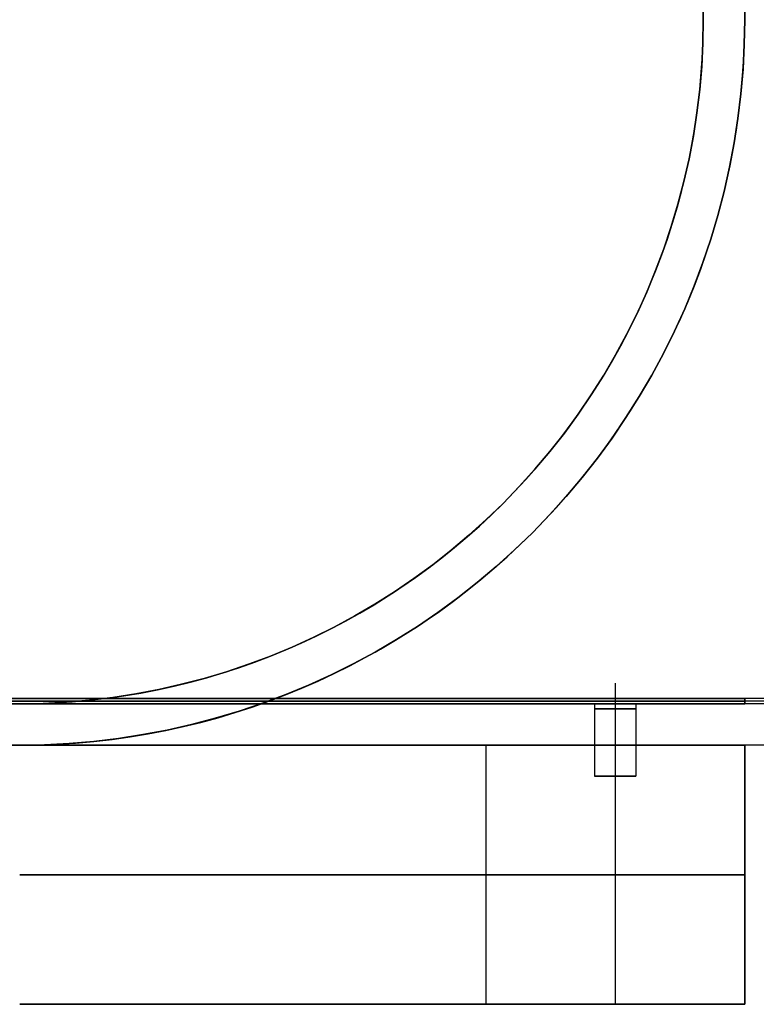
# Model space of a CAD drawing. Extents: x -1808 to 814, y 59 to 2017.
# Tile 23 of 52: x -500 to -429, y 693 to 788. Entities that reach past the tile are written whole.
import ezdxf

# ---------------------------------------------------------------- set-up
doc = ezdxf.new("R2010")
doc.units = 0
for name, color, linetype in [('LIVELLO_01', 12, 'CONTINUOUS'), ('LIVELLO_02', 192, 'CONTINUOUS'), ('LIVELLO_03', 5, 'CONTINUOUS'), ('PREDEFINITO', 7, 'CONTINUOUS')]:
    doc.layers.add(name, color=color, linetype=linetype)

msp = doc.modelspace()

# ---------------------------------------------------------------- linework, layer by layer
at = {"layer": 'LIVELLO_01'}
for p, q in [((-500, 718, 25), (-498.464, 718, 25.026)), ((-497.61, 718, 0.041), (-500, 718)), ((-498.464, 718, 25.026), (-496.929, 718, 25.105)), ((-495.223, 718, 0.163), (-497.61, 718, 0.041)), ((-496.929, 718, 25.105), (-495.398, 718, 25.236)), ((-495.398, 718, 25.236), (-493.873, 718, 25.419)), ((-492.842, 718, 0.367), (-495.223, 718, 0.163)), ((-493.873, 718, 25.419), (-492.354, 718, 25.654)), ((-490.468, 718, 0.652), (-492.842, 718, 0.367)), ((-492.354, 718, 25.654), (-490.844, 718, 25.941)), ((-490.844, 718, 25.941), (-489.346, 718, 26.279)), ((-488.106, 718, 1.018), (-490.468, 718, 0.652)), ((-489.346, 718, 26.279), (-487.859, 718, 26.669)), ((-485.758, 718, 1.464), (-488.106, 718, 1.018)), ((-487.859, 718, 26.669), (-486.387, 718, 27.108)), ((-486.387, 718, 27.108), (-484.93, 718, 27.598)), ((-483.426, 718, 1.99), (-485.758, 718, 1.464)), ((-484.93, 718, 27.598), (-483.492, 718, 28.137)), ((-483.492, 718, 28.137), (-482.072, 718, 28.725)), ((-481.114, 718, 2.596), (-483.426, 718, 1.99)), ((-482.072, 718, 28.725), (-480.673, 718, 29.362)), ((-478.824, 718, 3.28), (-481.114, 718, 2.596)), ((-480.673, 718, 29.362), (-479.297, 718, 30.045)), ((-479.297, 718, 30.045), (-477.945, 718, 30.775)), ((-476.558, 718, 4.042), (-478.824, 718, 3.28)), ((-477.945, 718, 30.775), (-476.619, 718, 31.551)), ((-476.619, 718, 31.551), (-475.32, 718, 32.372)), ((-474.32, 718, 4.881), (-476.558, 718, 4.042)), ((-475.32, 718, 32.372), (-474.049, 718, 33.236)), ((-472.112, 718, 5.795), (-474.32, 718, 4.881)), ((-474.049, 718, 33.236), (-472.809, 718, 34.144)), ((-472.809, 718, 34.144), (-471.601, 718, 35.093)), ((-469.936, 718, 6.785), (-472.112, 718, 5.795)), ((-471.601, 718, 35.093), (-470.426, 718, 36.083)), ((-470.426, 718, 36.083), (-469.285, 718, 37.112)), ((-467.795, 718, 7.848), (-469.936, 718, 6.785)), ((-469.285, 718, 37.112), (-468.18, 718, 38.18)), ((-468.18, 718, 38.18), (-467.112, 718, 39.285)), ((-465.692, 718, 8.984), (-467.795, 718, 7.848)), ((-467.112, 718, 39.285), (-466.083, 718, 40.426)), ((-466.083, 718, 40.426), (-465.093, 718, 41.601)), ((-463.629, 718, 10.191), (-465.692, 718, 8.984)), ((-465.093, 718, 41.601), (-464.144, 718, 42.809)), ((-464.144, 718, 42.809), (-463.236, 718, 44.049)), ((-461.608, 718, 11.467), (-463.629, 718, 10.191)), ((-463.236, 718, 44.049), (-462.372, 718, 45.32)), ((-462.372, 718, 45.32), (-461.551, 718, 46.619)), ((-459.632, 718, 12.812), (-461.608, 718, 11.467)), ((-461.551, 718, 46.619), (-460.775, 718, 47.945)), ((-460.775, 718, 47.945), (-460.045, 718, 49.297)), ((-460.045, 718, 49.297), (-459.362, 718, 50.673)), ((-457.703, 718, 14.224), (-459.632, 718, 12.812)), ((-459.362, 718, 50.673), (-458.725, 718, 52.072)), ((-458.725, 718, 52.072), (-458.137, 718, 53.492)), ((-458.137, 718, 53.492), (-457.598, 718, 54.93)), ((-455.824, 718, 15.7), (-457.703, 718, 14.224)), ((-457.598, 718, 54.93), (-457.108, 718, 56.387)), ((-457.108, 718, 56.387), (-456.669, 718, 57.859)), ((-456.669, 718, 57.859), (-456.279, 718, 59.346)), ((-456.279, 718, 59.346), (-455.941, 718, 60.844)), ((-455.941, 718, 60.844), (-455.654, 718, 62.354)), ((-453.996, 718, 17.24), (-455.824, 718, 15.7)), ((-455.654, 718, 62.354), (-455.419, 718, 63.873)), ((-455.419, 718, 63.873), (-455.236, 718, 65.398)), ((-455.236, 718, 65.398), (-455.105, 718, 66.929)), ((-455.105, 718, 66.929), (-455.026, 718, 68.464)), ((-455.026, 718, 68.464), (-455, 718, 70)), ((-455, 718, 500), (-430, 718, 500)), ((-455, 718, 70), (-455, 718, 500)), ((-455, 718, 500), (-455, 693, 500)), ((-455, 718, 250), (-430, 718, 250)), ((-455, 718, 70), (-455, 693, 70)), ((-452.221, 718, 18.841), (-453.996, 718, 17.24)), ((-450.503, 718, 20.503), (-452.221, 718, 18.841)), ((-448.841, 718, 22.221), (-450.503, 718, 20.503)), ((-447.24, 718, 23.996), (-448.841, 718, 22.221)), ((-445.7, 718, 25.824), (-447.24, 718, 23.996)), ((-444.224, 718, 27.703), (-445.7, 718, 25.824)), ((-444.5, 718, 482.5), (-444.5, 715, 482.5)), ((-442.812, 718, 29.632), (-444.224, 718, 27.703)), ((-441.467, 718, 31.608), (-442.812, 718, 29.632)), ((-442.5, 718, 500), (-442.5, 693, 500)), ((-442.5, 718, 484.5), (-442.5, 715, 484.5)), ((-442.5, 718, 480.5), (-442.5, 715, 480.5)), ((-440.191, 718, 33.629), (-441.467, 718, 31.608)), ((-440.5, 718, 482.5), (-440.5, 715, 482.5)), ((-438.984, 718, 35.692), (-440.191, 718, 33.629)), ((-437.848, 718, 37.795), (-438.984, 718, 35.692)), ((-436.785, 718, 39.936), (-437.848, 718, 37.795)), ((-435.795, 718, 42.112), (-436.785, 718, 39.936)), ((-434.881, 718, 44.32), (-435.795, 718, 42.112)), ((-434.042, 718, 46.558), (-434.881, 718, 44.32)), ((-433.28, 718, 48.824), (-434.042, 718, 46.558)), ((-432.596, 718, 51.114), (-433.28, 718, 48.824)), ((-431.99, 718, 53.426), (-432.596, 718, 51.114)), ((-431.464, 718, 55.758), (-431.99, 718, 53.426)), ((-431.018, 718, 58.106), (-431.464, 718, 55.758)), ((-430.652, 718, 60.468), (-431.018, 718, 58.106)), ((-430.367, 718, 62.842), (-430.652, 718, 60.468)), ((-430.163, 718, 65.223), (-430.367, 718, 62.842)), ((-430.041, 718, 67.61), (-430.163, 718, 65.223)), ((-430, 718, 70), (-430.041, 718, 67.61)), ((-430, 718, 500), (-430, 718, 70)), ((-430, 693, 500), (-430, 718, 500)), ((-430, 718, 70), (-430, 693, 70)), ((-444.5, 715, 482.5), (-440.5, 715, 482.5)), ((-442.5, 715, 480.5), (-442.5, 715, 484.5)), ((-500, 705.5), (-497.61, 705.5, 0.041)), ((-498.464, 705.5, 25.026), (-500, 705.5, 25)), ((-496.929, 705.5, 25.105), (-498.464, 705.5, 25.026)), ((-497.61, 705.5, 0.041), (-495.223, 705.5, 0.163)), ((-495.398, 705.5, 25.236), (-496.929, 705.5, 25.105)), ((-493.873, 705.5, 25.419), (-495.398, 705.5, 25.236)), ((-495.223, 705.5, 0.163), (-492.842, 705.5, 0.367)), ((-492.354, 705.5, 25.654), (-493.873, 705.5, 25.419)), ((-492.842, 705.5, 0.367), (-490.468, 705.5, 0.652)), ((-490.844, 705.5, 25.941), (-492.354, 705.5, 25.654)), ((-489.346, 705.5, 26.279), (-490.844, 705.5, 25.941)), ((-490.468, 705.5, 0.652), (-488.106, 705.5, 1.018)), ((-487.859, 705.5, 26.669), (-489.346, 705.5, 26.279)), ((-488.106, 705.5, 1.018), (-485.758, 705.5, 1.464)), ((-486.387, 705.5, 27.108), (-487.859, 705.5, 26.669)), ((-484.93, 705.5, 27.598), (-486.387, 705.5, 27.108)), ((-485.758, 705.5, 1.464), (-483.426, 705.5, 1.99)), ((-483.492, 705.5, 28.137), (-484.93, 705.5, 27.598)), ((-482.072, 705.5, 28.725), (-483.492, 705.5, 28.137)), ((-483.426, 705.5, 1.99), (-481.114, 705.5, 2.596)), ((-480.673, 705.5, 29.362), (-482.072, 705.5, 28.725)), ((-481.114, 705.5, 2.596), (-478.824, 705.5, 3.28)), ((-479.297, 705.5, 30.045), (-480.673, 705.5, 29.362)), ((-477.945, 705.5, 30.775), (-479.297, 705.5, 30.045)), ((-478.824, 705.5, 3.28), (-476.558, 705.5, 4.042)), ((-476.619, 705.5, 31.551), (-477.945, 705.5, 30.775)), ((-475.32, 705.5, 32.372), (-476.619, 705.5, 31.551)), ((-476.558, 705.5, 4.042), (-474.32, 705.5, 4.881)), ((-474.049, 705.5, 33.236), (-475.32, 705.5, 32.372)), ((-474.32, 705.5, 4.881), (-472.112, 705.5, 5.795)), ((-472.809, 705.5, 34.144), (-474.049, 705.5, 33.236)), ((-471.601, 705.5, 35.093), (-472.809, 705.5, 34.144)), ((-472.112, 705.5, 5.795), (-469.936, 705.5, 6.785)), ((-470.426, 705.5, 36.083), (-471.601, 705.5, 35.093)), ((-469.285, 705.5, 37.112), (-470.426, 705.5, 36.083)), ((-469.936, 705.5, 6.785), (-467.795, 705.5, 7.848)), ((-468.18, 705.5, 38.18), (-469.285, 705.5, 37.112)), ((-467.112, 705.5, 39.285), (-468.18, 705.5, 38.18)), ((-467.795, 705.5, 7.848), (-465.692, 705.5, 8.984)), ((-466.083, 705.5, 40.426), (-467.112, 705.5, 39.285)), ((-465.093, 705.5, 41.601), (-466.083, 705.5, 40.426)), ((-465.692, 705.5, 8.984), (-463.629, 705.5, 10.191)), ((-464.144, 705.5, 42.809), (-465.093, 705.5, 41.601)), ((-463.236, 705.5, 44.049), (-464.144, 705.5, 42.809)), ((-463.629, 705.5, 10.191), (-461.608, 705.5, 11.467)), ((-462.372, 705.5, 45.32), (-463.236, 705.5, 44.049)), ((-461.551, 705.5, 46.619), (-462.372, 705.5, 45.32)), ((-461.608, 705.5, 11.467), (-459.632, 705.5, 12.812)), ((-460.775, 705.5, 47.945), (-461.551, 705.5, 46.619)), ((-460.045, 705.5, 49.297), (-460.775, 705.5, 47.945)), ((-459.362, 705.5, 50.673), (-460.045, 705.5, 49.297)), ((-459.632, 705.5, 12.812), (-457.703, 705.5, 14.224)), ((-458.725, 705.5, 52.072), (-459.362, 705.5, 50.673)), ((-458.137, 705.5, 53.492), (-458.725, 705.5, 52.072)), ((-457.598, 705.5, 54.93), (-458.137, 705.5, 53.492)), ((-457.703, 705.5, 14.224), (-455.824, 705.5, 15.7)), ((-457.108, 705.5, 56.387), (-457.598, 705.5, 54.93)), ((-456.669, 705.5, 57.859), (-457.108, 705.5, 56.387)), ((-456.279, 705.5, 59.346), (-456.669, 705.5, 57.859)), ((-455.941, 705.5, 60.844), (-456.279, 705.5, 59.346)), ((-455.654, 705.5, 62.354), (-455.941, 705.5, 60.844)), ((-455.824, 705.5, 15.7), (-453.996, 705.5, 17.24)), ((-455.419, 705.5, 63.873), (-455.654, 705.5, 62.354)), ((-455.236, 705.5, 65.398), (-455.419, 705.5, 63.873)), ((-455.105, 705.5, 66.929), (-455.236, 705.5, 65.398)), ((-455.026, 705.5, 68.464), (-455.105, 705.5, 66.929)), ((-455, 705.5, 70), (-455.026, 705.5, 68.464)), ((-430, 705.5, 500), (-455, 705.5, 500)), ((-455, 705.5, 500), (-455, 705.5, 70)), ((-453.996, 705.5, 17.24), (-452.221, 705.5, 18.841)), ((-452.221, 705.5, 18.841), (-450.503, 705.5, 20.503)), ((-450.503, 705.5, 20.503), (-448.841, 705.5, 22.221)), ((-448.841, 705.5, 22.221), (-447.24, 705.5, 23.996)), ((-447.24, 705.5, 23.996), (-445.7, 705.5, 25.824)), ((-445.7, 705.5, 25.824), (-444.224, 705.5, 27.703)), ((-444.224, 705.5, 27.703), (-442.812, 705.5, 29.632)), ((-442.812, 705.5, 29.632), (-441.467, 705.5, 31.608)), ((-441.467, 705.5, 31.608), (-440.191, 705.5, 33.629)), ((-440.191, 705.5, 33.629), (-438.984, 705.5, 35.692)), ((-438.984, 705.5, 35.692), (-437.848, 705.5, 37.795)), ((-437.848, 705.5, 37.795), (-436.785, 705.5, 39.936)), ((-436.785, 705.5, 39.936), (-435.795, 705.5, 42.112)), ((-435.795, 705.5, 42.112), (-434.881, 705.5, 44.32)), ((-434.881, 705.5, 44.32), (-434.042, 705.5, 46.558)), ((-434.042, 705.5, 46.558), (-433.28, 705.5, 48.824)), ((-433.28, 705.5, 48.824), (-432.596, 705.5, 51.114)), ((-432.596, 705.5, 51.114), (-431.99, 705.5, 53.426)), ((-431.99, 705.5, 53.426), (-431.464, 705.5, 55.758)), ((-431.464, 705.5, 55.758), (-431.018, 705.5, 58.106)), ((-431.018, 705.5, 58.106), (-430.652, 705.5, 60.468)), ((-430.652, 705.5, 60.468), (-430.367, 705.5, 62.842)), ((-430.367, 705.5, 62.842), (-430.163, 705.5, 65.223)), ((-430.163, 705.5, 65.223), (-430.041, 705.5, 67.61)), ((-430.041, 705.5, 67.61), (-430, 705.5, 70)), ((-430, 705.5, 70), (-430, 705.5, 500)), ((-497.61, 693, 0.041), (-500, 693)), ((-500, 693, 25), (-498.464, 693, 25.026)), ((-498.464, 693, 25.026), (-496.929, 693, 25.105)), ((-495.223, 693, 0.163), (-497.61, 693, 0.041)), ((-496.929, 693, 25.105), (-495.398, 693, 25.236)), ((-495.398, 693, 25.236), (-493.873, 693, 25.419)), ((-492.842, 693, 0.367), (-495.223, 693, 0.163)), ((-493.873, 693, 25.419), (-492.354, 693, 25.654)), ((-490.468, 693, 0.652), (-492.842, 693, 0.367)), ((-492.354, 693, 25.654), (-490.844, 693, 25.941)), ((-490.844, 693, 25.941), (-489.346, 693, 26.279)), ((-488.106, 693, 1.018), (-490.468, 693, 0.652)), ((-489.346, 693, 26.279), (-487.859, 693, 26.669)), ((-485.758, 693, 1.464), (-488.106, 693, 1.018)), ((-487.859, 693, 26.669), (-486.387, 693, 27.108)), ((-486.387, 693, 27.108), (-484.93, 693, 27.598)), ((-483.426, 693, 1.99), (-485.758, 693, 1.464)), ((-484.93, 693, 27.598), (-483.492, 693, 28.137)), ((-483.492, 693, 28.137), (-482.072, 693, 28.725)), ((-481.114, 693, 2.596), (-483.426, 693, 1.99)), ((-482.072, 693, 28.725), (-480.673, 693, 29.362)), ((-478.824, 693, 3.28), (-481.114, 693, 2.596)), ((-480.673, 693, 29.362), (-479.297, 693, 30.045)), ((-479.297, 693, 30.045), (-477.945, 693, 30.775)), ((-476.558, 693, 4.042), (-478.824, 693, 3.28)), ((-477.945, 693, 30.775), (-476.619, 693, 31.551)), ((-476.619, 693, 31.551), (-475.32, 693, 32.372)), ((-474.32, 693, 4.881), (-476.558, 693, 4.042)), ((-475.32, 693, 32.372), (-474.049, 693, 33.236)), ((-472.112, 693, 5.795), (-474.32, 693, 4.881)), ((-474.049, 693, 33.236), (-472.809, 693, 34.144)), ((-472.809, 693, 34.144), (-471.601, 693, 35.093)), ((-469.936, 693, 6.785), (-472.112, 693, 5.795)), ((-471.601, 693, 35.093), (-470.426, 693, 36.083)), ((-470.426, 693, 36.083), (-469.285, 693, 37.112)), ((-467.795, 693, 7.848), (-469.936, 693, 6.785)), ((-469.285, 693, 37.112), (-468.18, 693, 38.18)), ((-468.18, 693, 38.18), (-467.112, 693, 39.285)), ((-465.692, 693, 8.984), (-467.795, 693, 7.848)), ((-467.112, 693, 39.285), (-466.083, 693, 40.426)), ((-466.083, 693, 40.426), (-465.093, 693, 41.601)), ((-463.629, 693, 10.191), (-465.692, 693, 8.984)), ((-465.093, 693, 41.601), (-464.144, 693, 42.809)), ((-464.144, 693, 42.809), (-463.236, 693, 44.049)), ((-461.608, 693, 11.467), (-463.629, 693, 10.191)), ((-463.236, 693, 44.049), (-462.372, 693, 45.32)), ((-462.372, 693, 45.32), (-461.551, 693, 46.619)), ((-459.632, 693, 12.812), (-461.608, 693, 11.467)), ((-461.551, 693, 46.619), (-460.775, 693, 47.945)), ((-460.775, 693, 47.945), (-460.045, 693, 49.297)), ((-460.045, 693, 49.297), (-459.362, 693, 50.673)), ((-457.703, 693, 14.224), (-459.632, 693, 12.812)), ((-459.362, 693, 50.673), (-458.725, 693, 52.072)), ((-458.725, 693, 52.072), (-458.137, 693, 53.492)), ((-458.137, 693, 53.492), (-457.598, 693, 54.93)), ((-455.824, 693, 15.7), (-457.703, 693, 14.224)), ((-457.598, 693, 54.93), (-457.108, 693, 56.387)), ((-457.108, 693, 56.387), (-456.669, 693, 57.859)), ((-456.669, 693, 57.859), (-456.279, 693, 59.346)), ((-456.279, 693, 59.346), (-455.941, 693, 60.844)), ((-455.941, 693, 60.844), (-455.654, 693, 62.354)), ((-453.996, 693, 17.24), (-455.824, 693, 15.7)), ((-455.654, 693, 62.354), (-455.419, 693, 63.873)), ((-455.419, 693, 63.873), (-455.236, 693, 65.398)), ((-455.236, 693, 65.398), (-455.105, 693, 66.929)), ((-455.105, 693, 66.929), (-455.026, 693, 68.464)), ((-455.026, 693, 68.464), (-455, 693, 70)), ((-455, 693, 500), (-430, 693, 500)), ((-455, 693, 70), (-455, 693, 500)), ((-455, 693, 250), (-430, 693, 250)), ((-452.221, 693, 18.841), (-453.996, 693, 17.24)), ((-450.503, 693, 20.503), (-452.221, 693, 18.841)), ((-448.841, 693, 22.221), (-450.503, 693, 20.503)), ((-447.24, 693, 23.996), (-448.841, 693, 22.221)), ((-445.7, 693, 25.824), (-447.24, 693, 23.996)), ((-444.224, 693, 27.703), (-445.7, 693, 25.824)), ((-442.812, 693, 29.632), (-444.224, 693, 27.703)), ((-441.467, 693, 31.608), (-442.812, 693, 29.632)), ((-440.191, 693, 33.629), (-441.467, 693, 31.608)), ((-438.984, 693, 35.692), (-440.191, 693, 33.629)), ((-437.848, 693, 37.795), (-438.984, 693, 35.692)), ((-436.785, 693, 39.936), (-437.848, 693, 37.795)), ((-435.795, 693, 42.112), (-436.785, 693, 39.936)), ((-434.881, 693, 44.32), (-435.795, 693, 42.112)), ((-434.042, 693, 46.558), (-434.881, 693, 44.32)), ((-433.28, 693, 48.824), (-434.042, 693, 46.558)), ((-432.596, 693, 51.114), (-433.28, 693, 48.824)), ((-431.99, 693, 53.426), (-432.596, 693, 51.114)), ((-431.464, 693, 55.758), (-431.99, 693, 53.426)), ((-431.018, 693, 58.106), (-431.464, 693, 55.758)), ((-430.652, 693, 60.468), (-431.018, 693, 58.106)), ((-430.367, 693, 62.842), (-430.652, 693, 60.468)), ((-430.163, 693, 65.223), (-430.367, 693, 62.842)), ((-430.041, 693, 67.61), (-430.163, 693, 65.223)), ((-430, 693, 70), (-430.041, 693, 67.61)), ((-430, 693, 500), (-430, 693, 70))]:
    msp.add_line(p, q, dxfattribs=at)
at = {"layer": 'LIVELLO_01', "extrusion": (0, 1, 0)}
for centre in [(442.5, 482.5, 718), (442.5, 482.5, 715)]:
    msp.add_circle(centre, 2, dxfattribs=at)
at = {"layer": 'LIVELLO_02'}
for p, q in [((-740, 722.5, 492), (-430, 722.5, 492)), ((-430, 722.5, 500), (-740, 722.5, 500)), ((-740, 722.25, 492.25), (-430, 722.25, 492.25)), ((-430, 722.25, 499.75), (-740, 722.25, 499.75)), ((-430, 722.5, 492), (-427.764, 722.538, 492)), ((-427.764, 722.538, 500), (-430, 722.5, 500)), ((-430, 722.5, 492), (-430, 722, 492.5)), ((-430, 722, 499.5), (-430, 722.5, 500)), ((-430, 722.25, 492.25), (-427.755, 722.288, 492.25)), ((-427.755, 722.288, 499.75), (-430, 722.25, 499.75)), ((-427.747, 722.038, 499.5), (-430, 722, 499.5)), ((-430, 722, 492.5), (-427.747, 722.038, 492.5)), ((-427.747, 722.038, 496), (-430, 722, 496)), ((-430, 722, 499.5), (-740, 722, 499.5)), ((-740, 722, 492.5), (-430, 722, 492.5)), ((-430, 722, 496), (-740, 722, 496)), ((-430, 722, 492.5), (-430, 722, 499.5))]:
    msp.add_line(p, q, dxfattribs=at)
at = {"layer": 'LIVELLO_03'}
for p, q in [((-434, 1098), (-434, 788)), ((-434, 1098, 25), (-434, 788, 25)), ((-434, 788, 12.5), (-434, 1098, 12.5)), ((-430, 788), (-430, 1098)), ((-430, 788, 25), (-430, 1098, 25)), ((-430, 1098, 12.5), (-430, 788, 12.5)), ((-434, 788), (-434.038, 785.747)), ((-434, 788, 25), (-434.038, 785.747, 25)), ((-434.038, 785.747, 12.5), (-434, 788, 12.5)), ((-434, 788), (-434, 788, 25)), ((-430.041, 785.61), (-430, 788)), ((-430.041, 785.61, 25), (-430, 788, 25)), ((-430, 788, 12.5), (-430.041, 785.61, 12.5)), ((-430, 788), (-430, 788, 25)), ((-434.038, 785.747), (-434.154, 783.496)), ((-434.038, 785.747, 25), (-434.154, 783.496, 25)), ((-434.154, 783.496, 12.5), (-434.038, 785.747, 12.5)), ((-430.163, 783.223), (-430.041, 785.61)), ((-430.163, 783.223, 25), (-430.041, 785.61, 25)), ((-430.041, 785.61, 12.5), (-430.163, 783.223, 12.5)), ((-434.154, 783.496), (-434.346, 781.251)), ((-434.154, 783.496, 25), (-434.346, 781.251, 25)), ((-434.346, 781.251, 12.5), (-434.154, 783.496, 12.5)), ((-430.367, 780.842), (-430.163, 783.223)), ((-430.367, 780.842, 25), (-430.163, 783.223, 25)), ((-430.163, 783.223, 12.5), (-430.367, 780.842, 12.5)), ((-434.346, 781.251), (-434.615, 779.013)), ((-434.346, 781.251, 25), (-434.615, 779.013, 25)), ((-434.615, 779.013, 12.5), (-434.346, 781.251, 12.5)), ((-430.652, 778.468), (-430.367, 780.842)), ((-430.652, 778.468, 25), (-430.367, 780.842, 25)), ((-430.367, 780.842, 12.5), (-430.652, 778.468, 12.5)), ((-434.615, 779.013), (-434.96, 776.786)), ((-434.615, 779.013, 25), (-434.96, 776.786, 25)), ((-434.96, 776.786, 12.5), (-434.615, 779.013, 12.5)), ((-431.018, 776.106), (-430.652, 778.468)), ((-431.018, 776.106, 25), (-430.652, 778.468, 25)), ((-430.652, 778.468, 12.5), (-431.018, 776.106, 12.5)), ((-434.96, 776.786), (-435.38, 774.572)), ((-434.96, 776.786, 25), (-435.38, 774.572, 25)), ((-435.38, 774.572, 12.5), (-434.96, 776.786, 12.5)), ((-431.464, 773.758), (-431.018, 776.106)), ((-431.464, 773.758, 25), (-431.018, 776.106, 25)), ((-431.018, 776.106, 12.5), (-431.464, 773.758, 12.5)), ((-435.38, 774.572), (-435.877, 772.374)), ((-435.38, 774.572, 25), (-435.877, 772.374, 25)), ((-435.877, 772.374, 12.5), (-435.38, 774.572, 12.5)), ((-431.99, 771.426), (-431.464, 773.758)), ((-431.99, 771.426, 25), (-431.464, 773.758, 25)), ((-431.464, 773.758, 12.5), (-431.99, 771.426, 12.5)), ((-435.877, 772.374), (-436.447, 770.193)), ((-435.877, 772.374, 25), (-436.447, 770.193, 25)), ((-436.447, 770.193, 12.5), (-435.877, 772.374, 12.5)), ((-432.596, 769.114), (-431.99, 771.426)), ((-432.596, 769.114, 25), (-431.99, 771.426, 25)), ((-431.99, 771.426, 12.5), (-432.596, 769.114, 12.5)), ((-436.447, 770.193), (-437.092, 768.034)), ((-436.447, 770.193, 25), (-437.092, 768.034, 25)), ((-437.092, 768.034, 12.5), (-436.447, 770.193, 12.5)), ((-433.28, 766.824), (-432.596, 769.114)), ((-433.28, 766.824, 25), (-432.596, 769.114, 25)), ((-432.596, 769.114, 12.5), (-433.28, 766.824, 12.5)), ((-437.092, 768.034), (-437.811, 765.898)), ((-437.092, 768.034, 25), (-437.811, 765.898, 25)), ((-437.811, 765.898, 12.5), (-437.092, 768.034, 12.5)), ((-434.042, 764.558), (-433.28, 766.824)), ((-434.042, 764.558, 25), (-433.28, 766.824, 25)), ((-433.28, 766.824, 12.5), (-434.042, 764.558, 12.5)), ((-437.811, 765.898), (-438.602, 763.788)), ((-437.811, 765.898, 25), (-438.602, 763.788, 25)), ((-438.602, 763.788, 12.5), (-437.811, 765.898, 12.5)), ((-434.881, 762.32), (-434.042, 764.558)), ((-434.881, 762.32, 25), (-434.042, 764.558, 25)), ((-434.042, 764.558, 12.5), (-434.881, 762.32, 12.5)), ((-438.602, 763.788), (-439.464, 761.706)), ((-438.602, 763.788, 25), (-439.464, 761.706, 25)), ((-439.464, 761.706, 12.5), (-438.602, 763.788, 12.5)), ((-435.795, 760.112), (-434.881, 762.32)), ((-435.795, 760.112, 25), (-434.881, 762.32, 25)), ((-434.881, 762.32, 12.5), (-435.795, 760.112, 12.5)), ((-439.464, 761.706), (-440.397, 759.654)), ((-439.464, 761.706, 25), (-440.397, 759.654, 25)), ((-440.397, 759.654, 12.5), (-439.464, 761.706, 12.5)), ((-436.785, 757.936), (-435.795, 760.112)), ((-436.785, 757.936, 25), (-435.795, 760.112, 25)), ((-435.795, 760.112, 12.5), (-436.785, 757.936, 12.5)), ((-440.397, 759.654), (-441.4, 757.636)), ((-440.397, 759.654, 25), (-441.4, 757.636, 25)), ((-441.4, 757.636, 12.5), (-440.397, 759.654, 12.5)), ((-441.4, 757.636), (-442.47, 755.653)), ((-441.4, 757.636, 25), (-442.47, 755.653, 25)), ((-442.47, 755.653, 12.5), (-441.4, 757.636, 12.5)), ((-437.848, 755.795), (-436.785, 757.936)), ((-437.848, 755.795, 25), (-436.785, 757.936, 25)), ((-436.785, 757.936, 12.5), (-437.848, 755.795, 12.5)), ((-442.47, 755.653), (-443.608, 753.707)), ((-442.47, 755.653, 25), (-443.608, 753.707, 25)), ((-443.608, 753.707, 12.5), (-442.47, 755.653, 12.5)), ((-438.984, 753.692), (-437.848, 755.795)), ((-438.984, 753.692, 25), (-437.848, 755.795, 25)), ((-437.848, 755.795, 12.5), (-438.984, 753.692, 12.5)), ((-443.608, 753.707), (-444.812, 751.802)), ((-443.608, 753.707, 25), (-444.812, 751.802, 25)), ((-444.812, 751.802, 12.5), (-443.608, 753.707, 12.5)), ((-440.191, 751.629), (-438.984, 753.692)), ((-440.191, 751.629, 25), (-438.984, 753.692, 25)), ((-438.984, 753.692, 12.5), (-440.191, 751.629, 12.5)), ((-444.812, 751.802), (-446.08, 749.939)), ((-444.812, 751.802, 25), (-446.08, 749.939, 25)), ((-446.08, 749.939, 12.5), (-444.812, 751.802, 12.5)), ((-441.467, 749.608), (-440.191, 751.629)), ((-441.467, 749.608, 25), (-440.191, 751.629, 25)), ((-440.191, 751.629, 12.5), (-441.467, 749.608, 12.5)), ((-446.08, 749.939), (-447.411, 748.12)), ((-446.08, 749.939, 25), (-447.411, 748.12, 25)), ((-447.411, 748.12, 12.5), (-446.08, 749.939, 12.5)), ((-442.812, 747.632), (-441.467, 749.608)), ((-442.812, 747.632, 25), (-441.467, 749.608, 25)), ((-441.467, 749.608, 12.5), (-442.812, 747.632, 12.5)), ((-447.411, 748.12), (-448.803, 746.348)), ((-447.411, 748.12, 25), (-448.803, 746.348, 25)), ((-448.803, 746.348, 12.5), (-447.411, 748.12, 12.5)), ((-444.224, 745.703), (-442.812, 747.632)), ((-444.224, 745.703, 25), (-442.812, 747.632, 25)), ((-442.812, 747.632, 12.5), (-444.224, 745.703, 12.5)), ((-448.803, 746.348), (-450.255, 744.625)), ((-448.803, 746.348, 25), (-450.255, 744.625, 25)), ((-450.255, 744.625, 12.5), (-448.803, 746.348, 12.5)), ((-445.7, 743.824), (-444.224, 745.703)), ((-445.7, 743.824, 25), (-444.224, 745.703, 25)), ((-444.224, 745.703, 12.5), (-445.7, 743.824, 12.5)), ((-450.255, 744.625), (-451.765, 742.951)), ((-450.255, 744.625, 25), (-451.765, 742.951, 25)), ((-451.765, 742.951, 12.5), (-450.255, 744.625, 12.5)), ((-451.765, 742.951), (-453.331, 741.331)), ((-451.765, 742.951, 25), (-453.331, 741.331, 25)), ((-453.331, 741.331, 12.5), (-451.765, 742.951, 12.5)), ((-447.24, 741.996), (-445.7, 743.824)), ((-447.24, 741.996, 25), (-445.7, 743.824, 25)), ((-445.7, 743.824, 12.5), (-447.24, 741.996, 12.5)), ((-448.841, 740.221), (-447.24, 741.996)), ((-448.841, 740.221, 25), (-447.24, 741.996, 25)), ((-447.24, 741.996, 12.5), (-448.841, 740.221, 12.5)), ((-453.331, 741.331), (-454.951, 739.765)), ((-453.331, 741.331, 25), (-454.951, 739.765, 25)), ((-454.951, 739.765, 12.5), (-453.331, 741.331, 12.5)), ((-450.503, 738.503), (-448.841, 740.221)), ((-450.503, 738.503, 25), (-448.841, 740.221, 25)), ((-448.841, 740.221, 12.5), (-450.503, 738.503, 12.5)), ((-454.951, 739.765), (-456.625, 738.255)), ((-454.951, 739.765, 25), (-456.625, 738.255, 25)), ((-456.625, 738.255, 12.5), (-454.951, 739.765, 12.5)), ((-456.625, 738.255), (-458.348, 736.803)), ((-456.625, 738.255, 25), (-458.348, 736.803, 25)), ((-458.348, 736.803, 12.5), (-456.625, 738.255, 12.5)), ((-452.221, 736.841), (-450.503, 738.503)), ((-452.221, 736.841, 25), (-450.503, 738.503, 25)), ((-450.503, 738.503, 12.5), (-452.221, 736.841, 12.5)), ((-458.348, 736.803), (-460.12, 735.411)), ((-458.348, 736.803, 25), (-460.12, 735.411, 25)), ((-460.12, 735.411, 12.5), (-458.348, 736.803, 12.5)), ((-453.996, 735.24), (-452.221, 736.841)), ((-453.996, 735.24, 25), (-452.221, 736.841, 25)), ((-452.221, 736.841, 12.5), (-453.996, 735.24, 12.5)), ((-460.12, 735.411), (-461.939, 734.08)), ((-460.12, 735.411, 25), (-461.939, 734.08, 25)), ((-461.939, 734.08, 12.5), (-460.12, 735.411, 12.5)), ((-455.824, 733.7), (-453.996, 735.24)), ((-455.824, 733.7, 25), (-453.996, 735.24, 25)), ((-453.996, 735.24, 12.5), (-455.824, 733.7, 12.5)), ((-461.939, 734.08), (-463.802, 732.812)), ((-461.939, 734.08, 25), (-463.802, 732.812, 25)), ((-463.802, 732.812, 12.5), (-461.939, 734.08, 12.5)), ((-457.703, 732.224), (-455.824, 733.7)), ((-457.703, 732.224, 25), (-455.824, 733.7, 25)), ((-455.824, 733.7, 12.5), (-457.703, 732.224, 12.5)), ((-463.802, 732.812), (-465.707, 731.608)), ((-463.802, 732.812, 25), (-465.707, 731.608, 25)), ((-465.707, 731.608, 12.5), (-463.802, 732.812, 12.5)), ((-465.707, 731.608), (-467.653, 730.47)), ((-465.707, 731.608, 25), (-467.653, 730.47, 25)), ((-467.653, 730.47, 12.5), (-465.707, 731.608, 12.5)), ((-459.632, 730.812), (-457.703, 732.224)), ((-459.632, 730.812, 25), (-457.703, 732.224, 25)), ((-457.703, 732.224, 12.5), (-459.632, 730.812, 12.5)), ((-461.608, 729.467), (-459.632, 730.812)), ((-461.608, 729.467, 25), (-459.632, 730.812, 25)), ((-459.632, 730.812, 12.5), (-461.608, 729.467, 12.5)), ((-467.653, 730.47), (-469.636, 729.4)), ((-467.653, 730.47, 25), (-469.636, 729.4, 25)), ((-469.636, 729.4, 12.5), (-467.653, 730.47, 12.5)), ((-469.636, 729.4), (-471.654, 728.397)), ((-469.636, 729.4, 25), (-471.654, 728.397, 25)), ((-471.654, 728.397, 12.5), (-469.636, 729.4, 12.5)), ((-463.629, 728.191), (-461.608, 729.467)), ((-463.629, 728.191, 25), (-461.608, 729.467, 25)), ((-461.608, 729.467, 12.5), (-463.629, 728.191, 12.5)), ((-471.654, 728.397), (-473.706, 727.464)), ((-471.654, 728.397, 25), (-473.706, 727.464, 25)), ((-473.706, 727.464, 12.5), (-471.654, 728.397, 12.5)), ((-465.692, 726.984), (-463.629, 728.191)), ((-465.692, 726.984, 25), (-463.629, 728.191, 25)), ((-463.629, 728.191, 12.5), (-465.692, 726.984, 12.5)), ((-473.706, 727.464), (-475.788, 726.602)), ((-473.706, 727.464, 25), (-475.788, 726.602, 25)), ((-475.788, 726.602, 12.5), (-473.706, 727.464, 12.5)), ((-467.795, 725.848), (-465.692, 726.984)), ((-467.795, 725.848, 25), (-465.692, 726.984, 25)), ((-465.692, 726.984, 12.5), (-467.795, 725.848, 12.5)), ((-477.898, 725.811), (-480.034, 725.092)), ((-477.898, 725.811, 25), (-480.034, 725.092, 25)), ((-480.034, 725.092, 12.5), (-477.898, 725.811, 12.5)), ((-475.788, 726.602), (-477.898, 725.811)), ((-475.788, 726.602, 25), (-477.898, 725.811, 25)), ((-477.898, 725.811, 12.5), (-475.788, 726.602, 12.5)), ((-469.936, 724.785), (-467.795, 725.848)), ((-469.936, 724.785, 25), (-467.795, 725.848, 25)), ((-467.795, 725.848, 12.5), (-469.936, 724.785, 12.5)), ((-480.034, 725.092), (-482.193, 724.447)), ((-480.034, 725.092, 25), (-482.193, 724.447, 25)), ((-482.193, 724.447, 12.5), (-480.034, 725.092, 12.5)), ((-482.193, 724.447), (-484.374, 723.877)), ((-482.193, 724.447, 25), (-484.374, 723.877, 25)), ((-484.374, 723.877, 12.5), (-482.193, 724.447, 12.5)), ((-472.112, 723.795), (-469.936, 724.785)), ((-472.112, 723.795, 25), (-469.936, 724.785, 25)), ((-469.936, 724.785, 12.5), (-472.112, 723.795, 12.5)), ((-488.786, 722.96), (-491.013, 722.615)), ((-488.786, 722.96, 25), (-491.013, 722.615, 25)), ((-491.013, 722.615, 12.5), (-488.786, 722.96, 12.5)), ((-486.572, 723.38), (-488.786, 722.96)), ((-486.572, 723.38, 25), (-488.786, 722.96, 25)), ((-488.786, 722.96, 12.5), (-486.572, 723.38, 12.5)), ((-484.374, 723.877), (-486.572, 723.38)), ((-484.374, 723.877, 25), (-486.572, 723.38, 25)), ((-486.572, 723.38, 12.5), (-484.374, 723.877, 12.5)), ((-474.32, 722.881), (-472.112, 723.795)), ((-474.32, 722.881, 25), (-472.112, 723.795, 25)), ((-472.112, 723.795, 12.5), (-474.32, 722.881, 12.5)), ((-497.747, 722.038), (-500, 722)), ((-497.747, 722.038, 25), (-500, 722, 25)), ((-500, 722, 12.5), (-497.747, 722.038, 12.5)), ((-495.496, 722.154), (-497.747, 722.038)), ((-495.496, 722.154, 25), (-497.747, 722.038, 25)), ((-497.747, 722.038, 12.5), (-495.496, 722.154, 12.5)), ((-493.251, 722.346), (-495.496, 722.154)), ((-493.251, 722.346, 25), (-495.496, 722.154, 25)), ((-495.496, 722.154, 12.5), (-493.251, 722.346, 12.5)), ((-491.013, 722.615), (-493.251, 722.346)), ((-491.013, 722.615, 25), (-493.251, 722.346, 25)), ((-493.251, 722.346, 12.5), (-491.013, 722.615, 12.5)), ((-478.824, 721.28), (-476.558, 722.042)), ((-478.824, 721.28, 25), (-476.558, 722.042, 25)), ((-476.558, 722.042, 12.5), (-478.824, 721.28, 12.5)), ((-476.558, 722.042), (-474.32, 722.881)), ((-476.558, 722.042, 25), (-474.32, 722.881, 25)), ((-474.32, 722.881, 12.5), (-476.558, 722.042, 12.5)), ((-427.747, 722.038, 475), (-430, 722, 475)), ((-427.747, 722.038, 500), (-430, 722, 500)), ((-430, 722, 487.5), (-427.747, 722.038, 487.5)), ((-430, 722, 475), (-740, 722, 475)), ((-430, 722, 500), (-740, 722, 500)), ((-740, 722, 487.5), (-430, 722, 487.5)), ((-500, 722), (-670, 722)), ((-500, 722, 25), (-670, 722, 25)), ((-508, 722, 12.5), (-500, 722, 12.5)), ((-500, 722), (-500, 722, 25)), ((-481.114, 720.596), (-478.824, 721.28)), ((-481.114, 720.596, 25), (-478.824, 721.28, 25)), ((-478.824, 721.28, 12.5), (-481.114, 720.596, 12.5)), ((-444.5, 722, 482.5), (-444.5, 718, 482.5)), ((-442.5, 722, 484.5), (-442.5, 718, 484.5)), ((-442.5, 722, 480.5), (-442.5, 718, 480.5)), ((-440.5, 722, 482.5), (-440.5, 718, 482.5)), ((-430, 722, 475), (-430, 722, 500)), ((-483.426, 719.99), (-481.114, 720.596)), ((-483.426, 719.99, 25), (-481.114, 720.596, 25)), ((-481.114, 720.596, 12.5), (-483.426, 719.99, 12.5)), ((-488.106, 719.018), (-485.758, 719.464)), ((-488.106, 719.018, 25), (-485.758, 719.464, 25)), ((-485.758, 719.464, 12.5), (-488.106, 719.018, 12.5)), ((-485.758, 719.464), (-483.426, 719.99)), ((-485.758, 719.464, 25), (-483.426, 719.99, 25)), ((-483.426, 719.99, 12.5), (-485.758, 719.464, 12.5)), ((-495.223, 718.163), (-492.842, 718.367)), ((-495.223, 718.163, 25), (-492.842, 718.367, 25)), ((-492.842, 718.367, 12.5), (-495.223, 718.163, 12.5)), ((-492.842, 718.367), (-490.468, 718.652)), ((-492.842, 718.367, 25), (-490.468, 718.652, 25)), ((-490.468, 718.652, 12.5), (-492.842, 718.367, 12.5)), ((-490.468, 718.652), (-488.106, 719.018)), ((-490.468, 718.652, 25), (-488.106, 719.018, 25)), ((-488.106, 719.018, 12.5), (-490.468, 718.652, 12.5)), ((-740, 718, 475), (-430, 718, 475)), ((-740, 718, 500), (-430, 718, 500)), ((-430, 718, 487.5), (-740, 718, 487.5)), ((-670, 718), (-500, 718)), ((-670, 718, 25), (-500, 718, 25)), ((-500, 718, 12.5), (-508, 718, 12.5)), ((-500, 718), (-497.61, 718.041)), ((-500, 718, 25), (-497.61, 718.041, 25)), ((-497.61, 718.041, 12.5), (-500, 718, 12.5)), ((-500, 718), (-500, 718, 25)), ((-497.61, 718.041), (-495.223, 718.163)), ((-497.61, 718.041, 25), (-495.223, 718.163, 25)), ((-495.223, 718.163, 12.5), (-497.61, 718.041, 12.5)), ((-430, 718, 475), (-427.61, 718.041, 475)), ((-430, 718, 500), (-427.61, 718.041, 500)), ((-427.61, 718.041, 487.5), (-430, 718, 487.5)), ((-430, 718, 475), (-430, 718, 500))]:
    msp.add_line(p, q, dxfattribs=at)
at = {"layer": 'LIVELLO_03', "extrusion": (-2.84217e-14, 1, -8.52651e-14)}
for centre in [(442.5, 482.5, 722), (442.5, 482.5, 718)]:
    msp.add_circle(centre, 2, dxfattribs=at)
at = {"layer": 'LIVELLO_03', "extrusion": (0, 1, 0)}
msp.add_circle((442.5, 482.5, 721.5), 2, dxfattribs=at)
at = {"layer": 'PREDEFINITO'}
for p, q in [((-434, 788), (-434, 1098)), ((-430, 788), (-430, 1098)), ((-442.5, 724, 482.5), (-442.5, 711, 482.5)), ((-740, 722, 475), (-430, 722, 475)), ((-670, 722), (-500, 722)), ((-455, 718, 500), (-715, 718, 500)), ((-670, 718), (-500, 718))]:
    msp.add_line(p, q, dxfattribs=at)
for centre, radius in [((-500, 788), 66), ((-500, 788), 70), ((-430, 788, 475), 66)]:
    msp.add_arc(centre, radius, 270, 0, dxfattribs=at)

doc.saveas('drawing.dxf')
